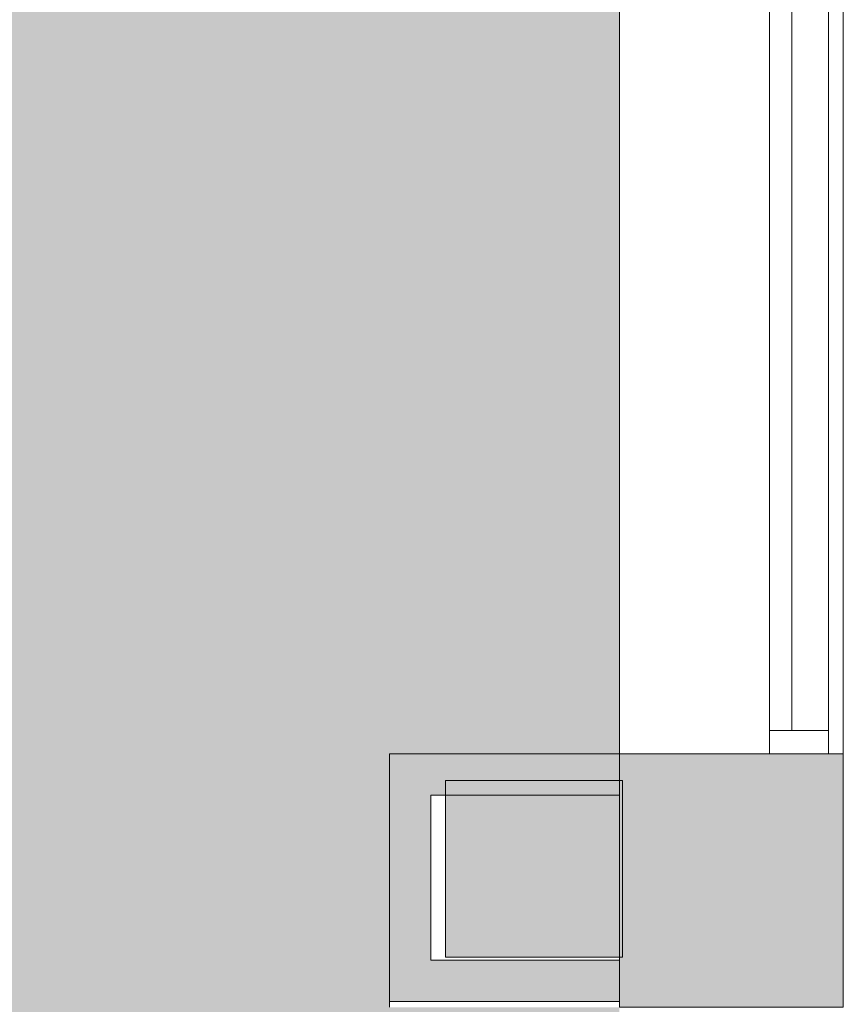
# Model space of a CAD drawing. Header units: millimetres. Extents: x 1110081 to 1268996, y -753649 to 3502.
# Tile 139 of 211: x 1208411 to 1209809, y -734996 to -733325. Entities that reach past the tile are written whole.
import ezdxf

# ---------------------------------------------------------------- set-up
doc = ezdxf.new("R2010")
doc.units = ezdxf.units.MM
for name, color, linetype, lineweight in [('A2-VI', 1, 'Continuous', 9), ('A222', 4, 'Continuous', 13), ('A23', 3, 'Continuous', 13), ('A24', 1, 'Continuous', 13), ('A852-TYNN', 4, 'Continuous', 5)]:
    doc.layers.add(name, color=color, linetype=linetype, lineweight=lineweight)
doc.layers.add('A200-10 - ventesone', color=7, linetype='Continuous', lineweight=5, true_color=0xfff5d7)

# ---------------------------------------------------------------- blocks, each defined once
blk = doc.blocks.new('NO_Fast - Flesland 2350x2220-12578881-H02-Nivå F-3_5 m_1_ Ny Plan 2 PV200')
at = {"layer": 'A2-VI'}
for p, q in [((-465, -65), (-505, -65)), ((-505, -65), (-505, -165)), ((-465, -65), (1805, -65)), ((-465, -165), (-465, -65)), ((1845, -65), (1805, -65)), ((1805, -65), (1805, -165)), ((1845, -165), (1845, -65)), ((-465, -102.5), (1805, -102.5)), ((-505, -165), (-465, -165)), ((-465, -165), (1805, -165)), ((1805, -165), (1845, -165))]:
    blk.add_line(p, q, dxfattribs=at)
blk = doc.blocks.new('br001-h02-a-200-2-0001_Z02_dwg_NO_Fast - Flesland 2350x2220-12578881-H02-Nivå F-3_5m-1921537-MA-20-0001 GA Level 02 -Rearrange - option 3D')
at = {"layer": 'A2-VI', "color": 7}
for p, q in [((-465, -65), (1805, -65)), ((-465, -102.5), (1805, -102.5))]:
    blk.add_line(p, q, dxfattribs=at)
at = {"layer": 'A2-VI', "color": 7, "flags": 128}
blk.add_lwpolyline([(-465, -165), (-505, -165), (-505, -65), (-465, -65), (-465, -165), (1805, -165)], dxfattribs=at)
blk.add_lwpolyline([(1845, -165), (1845, -65), (1805, -65), (1805, -165)], close=True, dxfattribs=at)

msp = doc.modelspace()

# ---------------------------------------------------------------- hatches: boundary and pattern name
at = {"layer": 'A200-10 - ventesone'}
h = msp.add_hatch(color=256, dxfattribs=at)
edge = h.paths.add_edge_path()
edge.add_line((1196807.9, -746979.8), (1198912.3, -750624.7))
edge.add_line((1198912.3, -750624.7), (1199066.8, -750472.6))
edge.add_line((1199066.8, -750472.6), (1199364.4, -750773.1))
edge.add_line((1199364.4, -750773.1), (1203245.1, -746952.6))
edge.add_line((1203245.1, -746952.6), (1202944, -746646.6))
edge.add_line((1202944, -746646.6), (1203269.6, -746326.2))
edge.add_line((1203269.6, -746326.2), (1203570.7, -746632.2))
edge.add_line((1203570.7, -746632.2), (1209259.8, -741032.7))
edge.add_line((1209259.8, -741032.7), (1209037.5, -740919.4))
edge.add_line((1209037.5, -740919.4), (1209038.5, -740554.4))
edge.add_line((1209038.5, -740554.4), (1209428.6, -740554.4))
edge.add_line((1209428.6, -740554.4), (1209428.6, -735001.4))
edge.add_line((1209428.6, -735001.4), (1209038.5, -735001.4))
edge.add_line((1209038.5, -735001.4), (1209038.5, -734571.4))
edge.add_line((1209038.5, -734571.4), (1209428.6, -734571.4))
edge.add_line((1209428.6, -734571.4), (1209428.6, -731955.4))
edge.add_line((1209428.6, -731955.4), (1200780.6, -731955.4))
edge.add_line((1200780.6, -731955.4), (1200780.6, -728946.1))
edge.add_line((1200780.6, -728946.1), (1198759.1, -728945.9))
edge.add_line((1198759.1, -728945.9), (1196678.6, -728942.3))
edge.add_line((1196678.6, -728942.3), (1196678.6, -731955.4))
edge.add_line((1196678.6, -731955.4), (1184678.6, -731955.4))
edge.add_line((1184678.6, -731955.4), (1184678.6, -734766.4))
edge.add_line((1184678.6, -734766.4), (1178655.1, -734781))
edge.add_line((1178655.1, -734781), (1178655.1, -739833.4))
edge.add_line((1178655.1, -739833.4), (1179157.6, -739833.4))
edge.add_line((1179157.6, -739833.4), (1179157.6, -743570.5))
edge.add_line((1179157.6, -743570.5), (1184585.7, -741951))
edge.add_line((1184585.7, -741951), (1184592.6, -741974.2))
edge.add_line((1184592.6, -741974.2), (1186393.7, -741971.8))
edge.add_line((1186393.7, -741971.8), (1186770.5, -742652.1))
edge.add_line((1186770.5, -742652.1), (1187146.3, -742443.9))
edge.add_line((1187146.3, -742443.9), (1187541.9, -743129.1))
edge.add_line((1187541.9, -743129.1), (1187168.3, -743344.7))
edge.add_line((1187168.3, -743344.7), (1189408.3, -747224.5))
edge.add_line((1189408.3, -747224.5), (1189883.5, -746950.2))
edge.add_line((1189883.5, -746950.2), (1191545.8, -749829.4))
edge.add_line((1191545.8, -749829.4), (1196439.9, -746840.2))
edge.add_arc((1196678.6, -746765.9), 250, -58.854, 197.292, ccw=False)
h.paths.add_polyline_path([(1200613.8, -748915.4), (1199649.2, -749057.1), (1197876.7, -746057.8), (1196893.8, -746638.7), (1196807.9, -746979.8), (1198912.3, -750624.7), (1199066.3, -750472.1), (1199364.4, -750773.1), (1200928.8, -749233.4)], flags=16)
at = {"layer": 'A222'}
for color, points in [(256, [(1209133.6, -734916.4), (1209433.6, -734916.4), (1209433.6, -734616.4), (1209133.6, -734616.4), (1209133.6, -734807.6)]), (7, [(1209386.3, -734916.4), (1209428.6, -734916.4), (1209428.6, -734616.4), (1209133.6, -734616.4), (1209133.6, -734916.4)])]:
    msp.add_hatch(color=color, dxfattribs=at).paths.add_polyline_path(points)
at = {"layer": 'A23'}
h = msp.add_hatch(color=256, dxfattribs=at)
h.paths.add_polyline_path([(1209808.6, -741233.3), (1209808.6, -740550.1), (1209428.6, -740550.1), (1209428.6, -741039.7)])
h.paths.add_polyline_path([(1209428.6, -738000.1), (1209808.6, -738000.1), (1209808.6, -737551.4), (1209428.6, -737551.4)])
h.paths.add_polyline_path([(1209808.6, -735001.4), (1209808.6, -734571.4), (1209428.6, -734571.4), (1209428.6, -735001.4)])
h.paths.add_polyline_path([(1209428.6, -732221.4), (1209808.6, -732221.4), (1209808.6, -731940.4), (1209428.6, -731940.4), (1209428.6, -732139.7)])
at = {"layer": 'A24'}
for color, points in [(256, [(1209038.5, -734921.4), (1209108.5, -734921.4), (1209108.5, -734571.4), (1209038.5, -734571.4), (1209038.5, -734807.6)]), (7, [(1209108.5, -734921.4), (1209108.5, -734571.4), (1209038.5, -734571.4), (1209038.5, -734921.4)]), (256, [(1209428.6, -734641.4), (1209428.6, -734571.4), (1209108.5, -734571.4), (1209108.5, -734641.4)]), (7, [(1209108.5, -734641.4), (1209133.6, -734641.4), (1209133.6, -734616.4), (1209428.6, -734616.4), (1209428.6, -734571.4), (1209108.5, -734571.4), (1209108.5, -734616.4)]), (256, [(1209428.6, -734991.4), (1209428.6, -734921.4), (1209038.5, -734921.4), (1209038.5, -734991.4), (1209152.3, -734991.4)]), (7, [(1209428.6, -734991.4), (1209428.6, -734921.4), (1209038.5, -734921.4), (1209038.5, -734991.4), (1209386.3, -734991.4)])]:
    msp.add_hatch(color=color, dxfattribs=at).paths.add_polyline_path(points)

# ---------------------------------------------------------------- linework, layer by layer
at = {"layer": 'A222'}
for p, q in [((1209433.6, -734616.4), (1209133.6, -734616.4)), ((1209133.6, -734616.4), (1209133.6, -734916.4)), ((1209433.6, -734916.4), (1209433.6, -734616.4)), ((1209133.6, -734916.4), (1209433.6, -734916.4))]:
    msp.add_line(p, q, dxfattribs=at)
at = {"layer": 'A222', "color": 7, "flags": 128}
msp.add_lwpolyline([(1209133.6, -734916.4), (1209433.6, -734916.4), (1209433.6, -734616.4), (1209133.6, -734616.4)], close=True, dxfattribs=at)
at = {"layer": 'A23'}
for p, q in [((1209428.6, -734571.4), (1209428.6, -732221.4)), ((1209808.6, -732221.4), (1209808.6, -734571.4)), ((1209808.6, -734571.4), (1209428.6, -734571.4)), ((1209808.6, -735001.4), (1209808.6, -734571.4)), ((1209428.6, -734641.4), (1209428.6, -734921.4)), ((1209428.6, -734991.4), (1209428.6, -735001.4))]:
    msp.add_line(p, q, dxfattribs=at)
at = {"layer": 'A23', "color": 7}
for p, q in [((1209808.6, -732221.4), (1209808.6, -734571.4)), ((1209428.6, -734641.4), (1209428.6, -734921.4))]:
    msp.add_line(p, q, dxfattribs=at)
at = {"layer": 'A23', "color": 7, "flags": 128}
msp.add_lwpolyline([(1209428.6, -734991.4), (1209428.6, -735001.4), (1209808.6, -735001.4), (1209808.6, -734571.4), (1209428.6, -734571.4), (1209428.6, -732221.4)], dxfattribs=at)
at = {"layer": 'A24'}
for p, q in [((1209038.5, -734571.4), (1209038.5, -734991.4)), ((1209428.6, -734571.4), (1209038.5, -734571.4)), ((1209428.6, -734641.4), (1209428.6, -734571.4)), ((1209108.5, -734921.4), (1209108.5, -734641.4)), ((1209108.5, -734641.4), (1209428.6, -734641.4)), ((1209428.6, -734921.4), (1209108.5, -734921.4)), ((1209428.6, -734991.4), (1209428.6, -734921.4)), ((1209038.5, -734991.4), (1209428.6, -734991.4))]:
    msp.add_line(p, q, dxfattribs=at)
at = {"layer": 'A24', "color": 7, "flags": 128}
msp.add_lwpolyline([(1209428.6, -734571.4), (1209038.5, -734571.4), (1209038.5, -734991.4), (1209428.6, -734991.4), (1209428.6, -734921.4), (1209108.5, -734921.4), (1209108.5, -734641.4), (1209428.6, -734641.4)], close=True, dxfattribs=at)
at = {"layer": 'A852-TYNN'}
for points in [[(1209428.6, -734571.4), (1209428.6, -731955.4)], [(1209038.5, -735001.4), (1209038.5, -734571.4)], [(1209038.5, -734571.4), (1209428.6, -734571.4)]]:
    msp.add_lwpolyline(points, dxfattribs=at)

# ---------------------------------------------------------------- block references
at = {"rotation": 90}
msp.add_blockref('br001-h02-a-200-2-0001_Z02_dwg_NO_Fast - Flesland 2350x2220-12578881-H02-Nivå F-3_5m-1921537-MA-20-0001 GA Level 02 -Rearrange - option 3D', (1209618.6, -734066.4), dxfattribs=at)
at = {"layer": 'A2-VI', "rotation": 90.00000000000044}
msp.add_blockref('NO_Fast - Flesland 2350x2220-12578881-H02-Nivå F-3_5 m_1_ Ny Plan 2 PV200', (1209618.6, -734066.4), dxfattribs=at)

doc.saveas('drawing.dxf')
